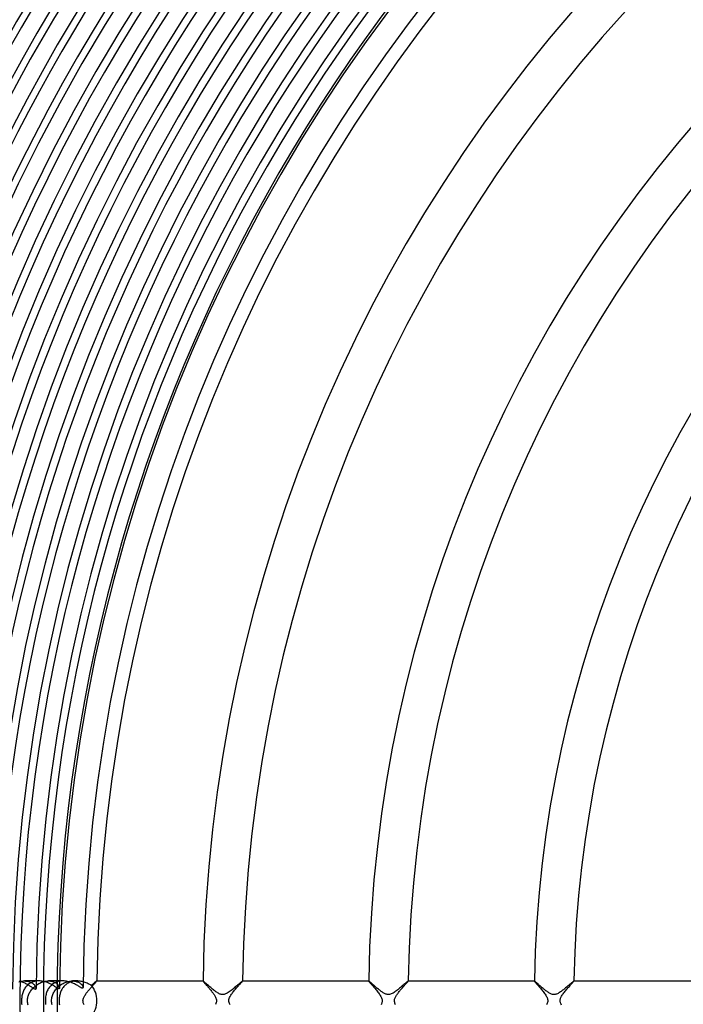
# Model space of a CAD drawing. Header units: millimetres. Extents: x -258 to 258, y -258 to 258.
# Tile 15 of 63: x -171 to -104, y 0 to 99. Entities that reach past the tile are written whole.
import ezdxf

# ---------------------------------------------------------------- set-up
doc = ezdxf.new("R2010")
doc.units = ezdxf.units.MM
doc.layers.add('HIDDEN', color=7, linetype='Continuous')
doc.layers.add('THICK', color=7, linetype='Continuous')

msp = doc.modelspace()

# ---------------------------------------------------------------- linework, layer by layer
at = {"layer": 'HIDDEN'}
for p, q in [((-171.004, 1.986), (-170.89, 1.997)), ((-170.89, 1.997), (-170.78, 2)), ((-169.613, 2), (-170.781, 2)), ((-170.78, 2), (-170.67, 1.996)), ((-170.67, 1.996), (-170.565, 1.986)), ((-169.447, 1.997), (-169.563, 1.987)), ((-169.33, 2), (-169.447, 1.997)), ((-168.579, 1.986), (-168.469, 1.997)), ((-168.469, 1.997), (-168.361, 2)), ((-168.361, 2), (-168.254, 1.997)), ((-167.238, 2), (-168.361, 2)), ((-168.254, 1.997), (-168.15, 1.986)), ((-167.024, 1.997), (-167.143, 1.986)), ((-166.904, 2), (-167.024, 1.997)), ((-166.146, 1.988), (-166.042, 1.997)), ((-166.042, 1.997), (-165.941, 2)), ((-165.941, 2), (-165.84, 1.997)), ((-165.5, 2), (-165.941, 2)), ((-165.84, 1.997), (-165.744, 1.988)), ((-165.604, 1.997), (-165.709, 1.989)), ((-165.498, 2), (-165.604, 1.997)), ((-165.389, 1.997), (-165.498, 2)), ((-165.281, 1.989), (-165.389, 1.997)), ((-163.491, 1.989), (-163.488, 1.997)), ((-163.489, 2), (-163.49, 2)), ((-163.49, 2), (-163.49, 2)), ((-163.488, 1.999), (-163.489, 2)), ((-163.488, 1.998), (-163.488, 1.999)), ((-163.488, 1.999), (-163.488, 1.999)), ((-163.488, 1.997), (-163.488, 1.998)), ((-152.736, 1.999), (-152.737, 1.999)), ((-152.737, 1.999), (-152.737, 1.998)), ((-152.737, 1.998), (-152.737, 1.997)), ((-152.737, 1.997), (-152.734, 1.99)), ((-152.735, 2), (-152.736, 2)), ((-152.736, 2), (-152.736, 1.999)), ((-152.734, 2), (-152.735, 2)), ((-148.74, 1.988), (-148.737, 1.997)), ((-148.738, 2), (-148.739, 2)), ((-148.737, 1.999), (-148.738, 2)), ((-148.738, 2), (-148.738, 2)), ((-148.737, 1.998), (-148.737, 1.999)), ((-148.737, 1.999), (-148.737, 1.999)), ((-148.737, 1.997), (-148.737, 1.998)), ((-135.984, 2), (-135.985, 1.999)), ((-135.985, 1.999), (-135.985, 1.999)), ((-135.985, 1.999), (-135.985, 1.998)), ((-135.985, 1.998), (-135.985, 1.997)), ((-135.985, 1.997), (-135.982, 1.988)), ((-135.983, 2), (-135.984, 2)), ((-135.984, 2), (-135.984, 2)), ((-131.988, 1.989), (-131.985, 1.997)), ((-131.986, 2), (-131.987, 2)), ((-131.987, 2), (-131.987, 2)), ((-131.985, 1.999), (-131.986, 2)), ((-131.985, 1.998), (-131.985, 1.999)), ((-131.985, 1.999), (-131.985, 1.999)), ((-131.985, 1.997), (-131.985, 1.998)), ((-119.232, 2), (-119.233, 1.999)), ((-119.233, 1.999), (-119.233, 1.999)), ((-119.233, 1.999), (-119.233, 1.998)), ((-119.233, 1.998), (-119.233, 1.997)), ((-119.233, 1.997), (-119.23, 1.988)), ((-119.231, 2), (-119.232, 2)), ((-119.231, 2), (-119.231, 2)), ((-115.238, 1.986), (-115.233, 1.997)), ((-115.234, 2), (-115.235, 2)), ((-115.233, 1.999), (-115.234, 2)), ((-115.234, 2), (-115.234, 2)), ((-115.233, 1.998), (-115.233, 1.999)), ((-115.233, 1.999), (-115.233, 1.999)), ((-115.233, 1.997), (-115.233, 1.998)), ((-171.353, 1.91), (-171.236, 1.943)), ((-171.236, 1.943), (-171.119, 1.968)), ((-171.119, 1.968), (-171.004, 1.986)), ((-170.896, 1.001), (-170.935, 0.904)), ((-170.851, 1.096), (-170.896, 1.001)), ((-170.801, 1.188), (-170.851, 1.096)), ((-170.746, 1.278), (-170.801, 1.188)), ((-170.685, 1.363), (-170.746, 1.278)), ((-170.618, 1.445), (-170.685, 1.363)), ((-170.546, 1.522), (-170.618, 1.445)), ((-170.565, 1.986), (-170.465, 1.969)), ((-170.469, 1.594), (-170.546, 1.522)), ((-170.387, 1.662), (-170.469, 1.594)), ((-170.465, 1.969), (-170.37, 1.946)), ((-170.299, 1.724), (-170.387, 1.662)), ((-170.37, 1.946), (-170.282, 1.918)), ((-170.207, 1.781), (-170.299, 1.724)), ((-170.282, 1.918), (-170.198, 1.886)), ((-170.11, 1.831), (-170.207, 1.781)), ((-170.199, 0.929), (-170.142, 1.014)), ((-170.198, 1.886), (-170.121, 1.85)), ((-170.142, 1.014), (-170.081, 1.098)), ((-170.121, 1.85), (-170.049, 1.81)), ((-170.008, 1.876), (-170.11, 1.831)), ((-170.081, 1.098), (-170.016, 1.179)), ((-170.049, 1.81), (-169.984, 1.767)), ((-170.016, 1.179), (-169.945, 1.259)), ((-169.902, 1.914), (-170.008, 1.876)), ((-169.984, 1.767), (-169.923, 1.722)), ((-169.945, 1.259), (-169.87, 1.337)), ((-169.923, 1.722), (-169.869, 1.674)), ((-169.791, 1.945), (-169.902, 1.914)), ((-169.87, 1.337), (-169.791, 1.412)), ((-169.869, 1.674), (-169.82, 1.626)), ((-169.82, 1.626), (-169.777, 1.577)), ((-169.678, 1.969), (-169.791, 1.945)), ((-169.791, 1.412), (-169.707, 1.484)), ((-169.777, 1.577), (-169.739, 1.527)), ((-169.739, 1.527), (-169.706, 1.479)), ((-169.707, 1.484), (-169.619, 1.553)), ((-169.706, 1.479), (-169.679, 1.431)), ((-169.679, 1.431), (-169.658, 1.385)), ((-169.563, 1.987), (-169.678, 1.969)), ((-169.658, 1.385), (-169.641, 1.342)), ((-169.641, 1.342), (-169.629, 1.302)), ((-169.629, 1.302), (-169.623, 1.265)), ((-169.623, 1.265), (-169.621, 1.233)), ((-169.619, 1.553), (-169.527, 1.619)), ((-169.527, 1.619), (-169.431, 1.68)), ((-169.431, 1.68), (-169.332, 1.738)), ((-169.332, 1.738), (-169.23, 1.79)), ((-169.23, 1.79), (-169.126, 1.837)), ((-169.126, 1.837), (-169.019, 1.879)), ((-169.019, 1.879), (-168.91, 1.915)), ((-168.91, 1.915), (-168.8, 1.946)), ((-168.8, 1.946), (-168.689, 1.969)), ((-168.689, 1.969), (-168.579, 1.986)), ((-168.478, 1.013), (-168.518, 0.918)), ((-168.433, 1.105), (-168.478, 1.013)), ((-168.383, 1.195), (-168.433, 1.105)), ((-168.328, 1.282), (-168.383, 1.195)), ((-168.267, 1.366), (-168.328, 1.282)), ((-168.201, 1.446), (-168.267, 1.366)), ((-168.13, 1.522), (-168.201, 1.446)), ((-168.15, 1.986), (-168.051, 1.97)), ((-168.053, 1.593), (-168.13, 1.522)), ((-167.971, 1.66), (-168.053, 1.593)), ((-168.051, 1.97), (-167.956, 1.947)), ((-167.884, 1.722), (-167.971, 1.66)), ((-167.956, 1.947), (-167.867, 1.919)), ((-167.792, 1.778), (-167.884, 1.722)), ((-167.867, 1.919), (-167.783, 1.886)), ((-167.695, 1.829), (-167.792, 1.778)), ((-167.783, 1.886), (-167.705, 1.849)), ((-167.773, 0.916), (-167.714, 1.008)), ((-167.714, 1.008), (-167.649, 1.097)), ((-167.705, 1.849), (-167.632, 1.807)), ((-167.593, 1.873), (-167.695, 1.829)), ((-167.649, 1.097), (-167.58, 1.184)), ((-167.632, 1.807), (-167.566, 1.763)), ((-167.486, 1.912), (-167.593, 1.873)), ((-167.58, 1.184), (-167.506, 1.268)), ((-167.566, 1.763), (-167.505, 1.715)), ((-167.506, 1.268), (-167.428, 1.348)), ((-167.505, 1.715), (-167.451, 1.666)), ((-167.375, 1.943), (-167.486, 1.912)), ((-167.451, 1.666), (-167.403, 1.616)), ((-167.428, 1.348), (-167.346, 1.426)), ((-167.403, 1.616), (-167.361, 1.564)), ((-167.261, 1.968), (-167.375, 1.943)), ((-167.361, 1.564), (-167.325, 1.513)), ((-167.346, 1.426), (-167.26, 1.499)), ((-167.325, 1.513), (-167.296, 1.463)), ((-167.296, 1.463), (-167.274, 1.415)), ((-167.274, 1.415), (-167.258, 1.37)), ((-167.143, 1.986), (-167.261, 1.968)), ((-167.26, 1.499), (-167.17, 1.568)), ((-167.258, 1.37), (-167.248, 1.329)), ((-167.248, 1.329), (-167.245, 1.293)), ((-167.17, 1.568), (-167.077, 1.634)), ((-167.069, 1.039), (-167.106, 0.955)), ((-167.077, 1.634), (-166.98, 1.694)), ((-167.027, 1.121), (-167.069, 1.039)), ((-166.981, 1.201), (-167.027, 1.121)), ((-166.932, 1.279), (-166.981, 1.201)), ((-166.98, 1.694), (-166.882, 1.75)), ((-166.878, 1.354), (-166.932, 1.279)), ((-166.882, 1.75), (-166.78, 1.801)), ((-166.819, 1.426), (-166.878, 1.354)), ((-166.757, 1.494), (-166.819, 1.426)), ((-166.78, 1.801), (-166.677, 1.847)), ((-166.69, 1.56), (-166.757, 1.494)), ((-166.62, 1.621), (-166.69, 1.56)), ((-166.677, 1.847), (-166.572, 1.887)), ((-166.544, 1.679), (-166.62, 1.621)), ((-166.572, 1.887), (-166.465, 1.922)), ((-166.465, 1.733), (-166.544, 1.679)), ((-166.465, 1.922), (-166.359, 1.95)), ((-166.382, 1.783), (-166.465, 1.733)), ((-166.296, 1.827), (-166.382, 1.783)), ((-166.359, 1.95), (-166.252, 1.972)), ((-166.205, 1.867), (-166.296, 1.827)), ((-166.252, 1.972), (-166.146, 1.988)), ((-166.111, 1.902), (-166.205, 1.867)), ((-166.014, 1.932), (-166.111, 1.902)), ((-165.914, 1.957), (-166.014, 1.932)), ((-165.812, 1.976), (-165.914, 1.957)), ((-165.709, 1.989), (-165.812, 1.976)), ((-165.744, 1.988), (-165.651, 1.973)), ((-165.651, 1.973), (-165.563, 1.954)), ((-165.563, 1.954), (-165.481, 1.929)), ((-165.481, 1.929), (-165.403, 1.901)), ((-165.403, 1.901), (-165.331, 1.869)), ((-165.331, 1.869), (-165.263, 1.833)), ((-165.174, 1.976), (-165.281, 1.989)), ((-165.263, 1.833), (-165.201, 1.795)), ((-165.201, 1.795), (-165.144, 1.755)), ((-165.069, 1.958), (-165.174, 1.976)), ((-165.144, 1.755), (-165.092, 1.713)), ((-165.092, 1.713), (-165.046, 1.67)), ((-164.966, 1.936), (-165.069, 1.958)), ((-165.046, 1.67), (-165.005, 1.626)), ((-165.005, 1.626), (-164.97, 1.582)), ((-164.97, 1.582), (-164.939, 1.538)), ((-164.864, 1.911), (-164.966, 1.936)), ((-164.939, 1.538), (-164.914, 1.496)), ((-164.914, 1.496), (-164.895, 1.455)), ((-164.895, 1.455), (-164.881, 1.416)), ((-164.881, 1.416), (-164.872, 1.38)), ((-164.872, 1.38), (-164.869, 1.349)), ((-164.371, 0.963), (-164.313, 1.035)), ((-164.313, 1.035), (-164.253, 1.106)), ((-164.253, 1.106), (-164.192, 1.178)), ((-164.192, 1.178), (-164.131, 1.249)), ((-164.131, 1.249), (-164.07, 1.318)), ((-164.07, 1.318), (-164.011, 1.386)), ((-164.011, 1.386), (-163.954, 1.451)), ((-163.954, 1.451), (-163.898, 1.514)), ((-163.898, 1.514), (-163.845, 1.574)), ((-163.845, 1.574), (-163.794, 1.632)), ((-163.794, 1.632), (-163.746, 1.686)), ((-163.746, 1.686), (-163.701, 1.737)), ((-163.701, 1.737), (-163.659, 1.784)), ((-163.659, 1.784), (-163.621, 1.827)), ((-163.621, 1.827), (-163.587, 1.867)), ((-163.587, 1.867), (-163.558, 1.901)), ((-163.558, 1.901), (-163.533, 1.931)), ((-163.533, 1.931), (-163.514, 1.956)), ((-163.514, 1.956), (-163.499, 1.975)), ((-163.499, 1.975), (-163.491, 1.989)), ((-152.734, 1.99), (-152.727, 1.977)), ((-152.727, 1.977), (-152.714, 1.958)), ((-152.714, 1.958), (-152.696, 1.935)), ((-152.696, 1.935), (-152.673, 1.906)), ((-152.673, 1.906), (-152.646, 1.873)), ((-152.646, 1.873), (-152.614, 1.835)), ((-152.614, 1.835), (-152.579, 1.793)), ((-152.579, 1.793), (-152.54, 1.748)), ((-152.54, 1.748), (-152.497, 1.698)), ((-152.497, 1.698), (-152.451, 1.645)), ((-152.451, 1.645), (-152.403, 1.59)), ((-152.403, 1.59), (-152.352, 1.531)), ((-152.352, 1.531), (-152.298, 1.469)), ((-152.298, 1.469), (-152.243, 1.405)), ((-152.243, 1.405), (-152.186, 1.338)), ((-152.186, 1.338), (-152.127, 1.27)), ((-152.127, 1.27), (-152.067, 1.199)), ((-152.067, 1.199), (-152.007, 1.128)), ((-152.007, 1.128), (-151.948, 1.056)), ((-151.948, 1.056), (-151.889, 0.984)), ((-149.613, 0.972), (-149.546, 1.054)), ((-149.546, 1.054), (-149.478, 1.134)), ((-149.478, 1.134), (-149.411, 1.213)), ((-149.411, 1.213), (-149.345, 1.289)), ((-149.345, 1.289), (-149.281, 1.364)), ((-149.281, 1.364), (-149.217, 1.435)), ((-149.217, 1.435), (-149.156, 1.504)), ((-149.156, 1.504), (-149.098, 1.57)), ((-149.098, 1.57), (-149.042, 1.632)), ((-149.042, 1.632), (-148.99, 1.691)), ((-148.99, 1.691), (-148.941, 1.746)), ((-148.941, 1.746), (-148.897, 1.797)), ((-148.897, 1.797), (-148.857, 1.843)), ((-148.857, 1.843), (-148.822, 1.884)), ((-148.822, 1.884), (-148.792, 1.919)), ((-148.792, 1.919), (-148.768, 1.949)), ((-148.768, 1.949), (-148.751, 1.972)), ((-148.751, 1.972), (-148.74, 1.988)), ((-135.982, 1.988), (-135.971, 1.97)), ((-135.971, 1.97), (-135.953, 1.946)), ((-135.953, 1.946), (-135.929, 1.915)), ((-135.929, 1.915), (-135.898, 1.877)), ((-135.898, 1.877), (-135.861, 1.833)), ((-135.861, 1.833), (-135.819, 1.784)), ((-135.819, 1.784), (-135.772, 1.729)), ((-135.772, 1.729), (-135.721, 1.669)), ((-135.721, 1.669), (-135.665, 1.605)), ((-135.665, 1.605), (-135.606, 1.536)), ((-135.606, 1.536), (-135.543, 1.464)), ((-135.543, 1.464), (-135.478, 1.389)), ((-135.478, 1.389), (-135.411, 1.31)), ((-135.411, 1.31), (-135.341, 1.228)), ((-135.341, 1.228), (-135.271, 1.144)), ((-135.271, 1.144), (-135.199, 1.057)), ((-135.199, 1.057), (-135.127, 0.969)), ((-132.848, 0.99), (-132.789, 1.062)), ((-132.789, 1.062), (-132.729, 1.133)), ((-132.729, 1.133), (-132.668, 1.204)), ((-132.668, 1.204), (-132.607, 1.275)), ((-132.607, 1.275), (-132.546, 1.345)), ((-132.546, 1.345), (-132.486, 1.413)), ((-132.486, 1.413), (-132.427, 1.48)), ((-132.427, 1.48), (-132.371, 1.543)), ((-132.371, 1.543), (-132.316, 1.604)), ((-132.316, 1.604), (-132.265, 1.662)), ((-132.265, 1.662), (-132.217, 1.716)), ((-132.217, 1.716), (-132.172, 1.767)), ((-132.172, 1.767), (-132.131, 1.814)), ((-132.131, 1.814), (-132.094, 1.856)), ((-132.094, 1.856), (-132.062, 1.893)), ((-132.062, 1.893), (-132.035, 1.926)), ((-132.035, 1.926), (-132.014, 1.952)), ((-132.014, 1.952), (-131.998, 1.974)), ((-131.998, 1.974), (-131.988, 1.989)), ((-119.23, 1.988), (-119.22, 1.972)), ((-119.22, 1.972), (-119.204, 1.95)), ((-119.204, 1.95), (-119.181, 1.921)), ((-119.181, 1.921), (-119.153, 1.885)), ((-119.153, 1.885), (-119.119, 1.844)), ((-119.119, 1.844), (-119.079, 1.797)), ((-119.079, 1.797), (-119.035, 1.745)), ((-119.035, 1.745), (-118.986, 1.688)), ((-118.986, 1.688), (-118.933, 1.627)), ((-118.933, 1.627), (-118.876, 1.562)), ((-118.876, 1.562), (-118.817, 1.492)), ((-118.817, 1.492), (-118.754, 1.419)), ((-118.754, 1.419), (-118.688, 1.343)), ((-118.688, 1.343), (-118.621, 1.264)), ((-118.621, 1.264), (-118.551, 1.181)), ((-118.551, 1.181), (-118.48, 1.096)), ((-118.48, 1.096), (-118.409, 1.009)), ((-118.409, 1.009), (-118.338, 0.92)), ((-116.126, 0.956), (-116.056, 1.041)), ((-116.056, 1.041), (-115.985, 1.126)), ((-115.985, 1.126), (-115.912, 1.21)), ((-115.912, 1.21), (-115.84, 1.294)), ((-115.84, 1.294), (-115.767, 1.376)), ((-115.767, 1.376), (-115.696, 1.457)), ((-115.696, 1.457), (-115.628, 1.534)), ((-115.628, 1.534), (-115.562, 1.607)), ((-115.562, 1.607), (-115.501, 1.676)), ((-115.501, 1.676), (-115.444, 1.74)), ((-115.444, 1.74), (-115.392, 1.799)), ((-115.392, 1.799), (-115.346, 1.851)), ((-115.346, 1.851), (-115.307, 1.897)), ((-115.307, 1.897), (-115.276, 1.935)), ((-115.276, 1.935), (-115.252, 1.965)), ((-115.252, 1.965), (-115.238, 1.986)), ((-171.085, 0.098), (-171.086, 0)), ((-171.086, 0), (-171.085, -0.097)), ((-171.08, 0.196), (-171.085, 0.098)), ((-171.072, 0.295), (-171.08, 0.196)), ((-171.06, 0.395), (-171.072, 0.295)), ((-171.045, 0.497), (-171.06, 0.395)), ((-171.024, 0.6), (-171.045, 0.497)), ((-170.999, 0.703), (-171.024, 0.6)), ((-170.97, 0.804), (-170.999, 0.703)), ((-170.935, 0.904), (-170.97, 0.804)), ((-170.482, 0), (-170.479, 0.098)), ((-170.48, -0.074), (-170.482, 0)), ((-170.479, 0.098), (-170.47, 0.195)), ((-170.47, 0.195), (-170.455, 0.29)), ((-170.455, 0.29), (-170.434, 0.385)), ((-170.434, 0.385), (-170.408, 0.478)), ((-170.408, 0.478), (-170.376, 0.571)), ((-170.376, 0.571), (-170.339, 0.662)), ((-170.339, 0.662), (-170.298, 0.753)), ((-170.298, 0.753), (-170.251, 0.841)), ((-170.251, 0.841), (-170.199, 0.929)), ((-168.675, 0.147), (-168.679, 0)), ((-168.665, 0.282), (-168.675, 0.147)), ((-168.65, 0.406), (-168.665, 0.282)), ((-168.631, 0.519), (-168.65, 0.406)), ((-168.61, 0.621), (-168.631, 0.519)), ((-168.584, 0.722), (-168.61, 0.621)), ((-168.553, 0.821), (-168.584, 0.722)), ((-168.518, 0.918), (-168.553, 0.821)), ((-168.043, 0), (-168.04, 0.108)), ((-168.04, -0.106), (-168.043, 0)), ((-168.04, 0.108), (-168.029, 0.215)), ((-168.029, 0.215), (-168.011, 0.32)), ((-168.011, 0.32), (-167.987, 0.424)), ((-167.987, 0.424), (-167.956, 0.526)), ((-167.956, 0.526), (-167.919, 0.626)), ((-167.919, 0.626), (-167.876, 0.724)), ((-167.876, 0.724), (-167.827, 0.821)), ((-167.827, 0.821), (-167.773, 0.916)), ((-167.281, 0.144), (-167.284, 0)), ((-167.284, 0), (-167.282, -0.109)), ((-167.271, 0.277), (-167.281, 0.144)), ((-167.256, 0.398), (-167.271, 0.277)), ((-167.238, 0.507), (-167.256, 0.398)), ((-167.218, 0.603), (-167.238, 0.507)), ((-167.196, 0.693), (-167.218, 0.603)), ((-167.17, 0.782), (-167.196, 0.693)), ((-167.14, 0.87), (-167.17, 0.782)), ((-167.106, 0.955), (-167.14, 0.87)), ((-164.876, 0), (-164.87, 0.083)), ((-164.871, -0.074), (-164.876, 0)), ((-164.87, 0.083), (-164.855, 0.165)), ((-164.855, 0.165), (-164.831, 0.244)), ((-164.831, 0.244), (-164.801, 0.322)), ((-164.801, 0.322), (-164.764, 0.399)), ((-164.764, 0.399), (-164.723, 0.474)), ((-164.723, 0.474), (-164.679, 0.545)), ((-164.679, 0.545), (-164.634, 0.614)), ((-164.634, 0.614), (-164.587, 0.682)), ((-164.587, 0.682), (-164.537, 0.751)), ((-164.537, 0.751), (-164.484, 0.821)), ((-164.484, 0.821), (-164.429, 0.891)), ((-164.429, 0.891), (-164.371, 0.963)), ((-151.889, 0.984), (-151.832, 0.912)), ((-151.832, 0.912), (-151.776, 0.84)), ((-151.776, 0.84), (-151.723, 0.769)), ((-151.723, 0.769), (-151.672, 0.698)), ((-151.672, 0.698), (-151.623, 0.629)), ((-151.623, 0.629), (-151.579, 0.561)), ((-151.579, 0.561), (-151.537, 0.494)), ((-151.537, 0.494), (-151.499, 0.426)), ((-151.499, 0.426), (-151.462, 0.352)), ((-151.462, 0.352), (-151.428, 0.271)), ((-151.428, 0.271), (-151.4, 0.184)), ((-151.4, 0.184), (-151.381, 0.093)), ((-151.374, 0), (-151.382, -0.097)), ((-151.381, 0.093), (-151.374, 0)), ((-150.126, 0), (-150.116, 0.111)), ((-150.119, -0.093), (-150.126, 0)), ((-150.116, 0.111), (-150.09, 0.22)), ((-150.09, 0.22), (-150.051, 0.323)), ((-150.051, 0.323), (-150.005, 0.417)), ((-150.005, 0.417), (-149.957, 0.5)), ((-149.957, 0.5), (-149.91, 0.575)), ((-149.91, 0.575), (-149.858, 0.652)), ((-149.858, 0.652), (-149.802, 0.731)), ((-149.802, 0.731), (-149.742, 0.81)), ((-149.742, 0.81), (-149.679, 0.891)), ((-149.679, 0.891), (-149.613, 0.972)), ((-135.127, 0.969), (-135.057, 0.88)), ((-135.057, 0.88), (-134.989, 0.792)), ((-134.989, 0.792), (-134.925, 0.703)), ((-134.925, 0.703), (-134.864, 0.616)), ((-134.864, 0.616), (-134.809, 0.529)), ((-134.809, 0.529), (-134.759, 0.445)), ((-134.759, 0.445), (-134.716, 0.361)), ((-134.716, 0.361), (-134.681, 0.281)), ((-134.681, 0.281), (-134.656, 0.205)), ((-134.656, 0.205), (-134.638, 0.134)), ((-134.638, 0.134), (-134.628, 0.066)), ((-134.628, 0.066), (-134.624, 0)), ((-134.624, 0), (-134.627, -0.06)), ((-133.376, 0), (-133.371, 0.074)), ((-133.37, -0.086), (-133.376, 0)), ((-133.371, 0.074), (-133.359, 0.148)), ((-133.359, 0.148), (-133.34, 0.219)), ((-133.34, 0.219), (-133.314, 0.29)), ((-133.314, 0.29), (-133.283, 0.361)), ((-133.283, 0.361), (-133.247, 0.432)), ((-133.247, 0.432), (-133.206, 0.502)), ((-133.206, 0.502), (-133.162, 0.572)), ((-133.162, 0.572), (-133.115, 0.641)), ((-133.115, 0.641), (-133.067, 0.709)), ((-133.067, 0.709), (-133.016, 0.778)), ((-133.016, 0.778), (-132.962, 0.848)), ((-132.962, 0.848), (-132.906, 0.919)), ((-132.906, 0.919), (-132.848, 0.99)), ((-118.338, 0.92), (-118.268, 0.83)), ((-118.268, 0.83), (-118.201, 0.741)), ((-118.201, 0.741), (-118.138, 0.652)), ((-118.138, 0.652), (-118.079, 0.563)), ((-118.079, 0.563), (-118.026, 0.475)), ((-118.026, 0.475), (-117.98, 0.389)), ((-117.98, 0.389), (-117.941, 0.304)), ((-117.941, 0.304), (-117.911, 0.223)), ((-117.911, 0.223), (-117.89, 0.145)), ((-117.89, 0.145), (-117.878, 0.072)), ((-117.875, 0), (-117.88, -0.087)), ((-117.878, 0.072), (-117.875, 0)), ((-116.625, 0), (-116.623, 0.057)), ((-116.623, -0.054), (-116.625, 0)), ((-116.623, 0.057), (-116.615, 0.115)), ((-116.615, 0.115), (-116.602, 0.177)), ((-116.602, 0.177), (-116.582, 0.244)), ((-116.582, 0.244), (-116.554, 0.315)), ((-116.554, 0.315), (-116.518, 0.391)), ((-116.518, 0.391), (-116.475, 0.469)), ((-116.475, 0.469), (-116.427, 0.548)), ((-116.427, 0.548), (-116.374, 0.628)), ((-116.374, 0.628), (-116.318, 0.708)), ((-116.318, 0.708), (-116.257, 0.789)), ((-116.257, 0.789), (-116.193, 0.872)), ((-116.193, 0.872), (-116.126, 0.956)), ((-171.085, -0.097), (-171.08, -0.193)), ((-171.08, -0.193), (-171.073, -0.289)), ((-171.073, -0.289), (-171.062, -0.383)), ((-170.474, -0.156), (-170.48, -0.074)), ((-170.462, -0.247), (-170.474, -0.156)), ((-170.443, -0.347), (-170.462, -0.247)), ((-170.415, -0.454), (-170.443, -0.347)), ((-168.679, 0), (-168.675, -0.139)), ((-168.675, -0.139), (-168.666, -0.269)), ((-168.666, -0.269), (-168.652, -0.39)), ((-168.029, -0.211), (-168.04, -0.106)), ((-168.012, -0.314), (-168.029, -0.211)), ((-167.989, -0.417), (-168.012, -0.314)), ((-167.282, -0.109), (-167.276, -0.217)), ((-167.276, -0.217), (-167.266, -0.324)), ((-167.266, -0.324), (-167.252, -0.429)), ((-164.859, -0.148), (-164.871, -0.074)), ((-164.839, -0.22), (-164.859, -0.148)), ((-164.814, -0.29), (-164.839, -0.22)), ((-164.784, -0.359), (-164.814, -0.29)), ((-164.748, -0.43), (-164.784, -0.359)), ((-151.433, -0.285), (-151.471, -0.371)), ((-151.402, -0.193), (-151.433, -0.285)), ((-151.382, -0.097), (-151.402, -0.193)), ((-150.1, -0.185), (-150.119, -0.093)), ((-150.072, -0.272), (-150.1, -0.185)), ((-150.037, -0.353), (-150.072, -0.272)), ((-149.999, -0.428), (-150.037, -0.353)), ((-134.7, -0.324), (-134.736, -0.4)), ((-134.671, -0.252), (-134.7, -0.324)), ((-134.65, -0.184), (-134.671, -0.252)), ((-134.635, -0.12), (-134.65, -0.184)), ((-134.627, -0.06), (-134.635, -0.12)), ((-133.353, -0.172), (-133.37, -0.086)), ((-133.328, -0.254), (-133.353, -0.172)), ((-133.297, -0.332), (-133.328, -0.254)), ((-133.261, -0.405), (-133.297, -0.332)), ((-117.956, -0.34), (-117.993, -0.415)), ((-117.923, -0.259), (-117.956, -0.34)), ((-117.897, -0.174), (-117.923, -0.259)), ((-117.88, -0.087), (-117.897, -0.174)), ((-116.617, -0.107), (-116.623, -0.054)), ((-116.606, -0.162), (-116.617, -0.107)), ((-116.589, -0.221), (-116.606, -0.162)), ((-116.566, -0.286), (-116.589, -0.221)), ((-116.535, -0.357), (-116.566, -0.286)), ((-116.494, -0.435), (-116.535, -0.357))]:
    msp.add_line(p, q, dxfattribs=at)
for radius, start, end in [(211.625, 90.35527, 179.64473), (209.25, 90.34301, 179.65699), (206.875, 90.32903, 179.67097), (204.5, 90.31305, 179.68696), (202.125, 90.29465, 179.70535), (199.75, 90.27328, 179.72672), (197.375, 90.24796, 179.75204), (195, 90.21725, 179.78275), (192.625, 90.17811, 179.82189), (190.25, 90.12248, 179.87752), (187.875, 0, 180.00002), (185.5, 0, 180.00002), (183.125, 0, 180.00002), (180.75, 0, 180.00002), (178.375, 0, 180.00002), (176, 0, 180.00002), (173.625, 0, 180.00002), (171.25, 0, 180.00002), (168.875, 0, 180.00002), (167.5, 0, 180.00002), (187.875, 180.00002, 0), (185.5, 180.00002, 0), (183.125, 180.00002, 0), (180.75, 180.00002, 0), (178.375, 180.00002, 0), (176, 180.00002, 0), (173.625, 180.00002, 0), (171.25, 180.00002, 0), (168.875, 180.00002, 0), (167.5, 180.00002, 0)]:
    msp.add_arc((0, 0), radius, start, end, dxfattribs=at)
at = {"layer": 'THICK'}
for p, q in [((-169.33, 2), (-169.613, 2)), ((-169.215, 1.997), (-169.33, 2)), ((-169.101, 1.988), (-169.215, 1.997)), ((-166.904, 2), (-167.238, 2)), ((-166.787, 1.997), (-166.904, 2)), ((-166.671, 1.987), (-166.787, 1.997)), ((-163.498, 1.997), (-163.512, 1.989)), ((-163.49, 2), (-163.498, 1.997)), ((-163.49, 2), (-152.734, 2)), ((-152.723, 1.995), (-152.734, 2)), ((-152.702, 1.981), (-152.723, 1.995)), ((-148.751, 1.995), (-148.773, 1.981)), ((-148.739, 2), (-148.751, 1.995)), ((-148.739, 2), (-135.983, 2)), ((-135.975, 1.997), (-135.983, 2)), ((-135.962, 1.989), (-135.975, 1.997)), ((-132, 1.995), (-132.022, 1.98)), ((-131.987, 2), (-132, 1.995)), ((-131.987, 2), (-119.231, 2)), ((-119.222, 1.997), (-119.231, 2)), ((-119.206, 1.987), (-119.222, 1.997)), ((-115.244, 1.997), (-115.259, 1.988)), ((-115.235, 2), (-115.244, 1.997)), ((-115.235, 2), (-102.478, 2)), ((-171.224, 1.935), (-171.329, 1.958)), ((-171.121, 1.908), (-171.224, 1.935)), ((-171.019, 1.876), (-171.121, 1.908)), ((-170.919, 1.841), (-171.019, 1.876)), ((-170.823, 1.803), (-170.919, 1.841)), ((-170.729, 1.763), (-170.823, 1.803)), ((-170.638, 1.72), (-170.729, 1.763)), ((-170.551, 1.676), (-170.638, 1.72)), ((-170.468, 1.63), (-170.551, 1.676)), ((-170.388, 1.583), (-170.468, 1.63)), ((-170.312, 1.537), (-170.388, 1.583)), ((-170.239, 1.49), (-170.312, 1.537)), ((-170.17, 1.444), (-170.239, 1.49)), ((-170.105, 1.4), (-170.17, 1.444)), ((-170.044, 1.357), (-170.105, 1.4)), ((-169.987, 1.316), (-170.044, 1.357)), ((-169.933, 1.279), (-169.987, 1.316)), ((-169.884, 1.245), (-169.933, 1.279)), ((-169.837, 1.215), (-169.884, 1.245)), ((-169.795, 1.189), (-169.837, 1.215)), ((-169.756, 1.17), (-169.795, 1.189)), ((-169.721, 1.156), (-169.756, 1.17)), ((-169.691, 1.15), (-169.721, 1.156)), ((-169.666, 1.152), (-169.691, 1.15)), ((-169.646, 1.161), (-169.666, 1.152)), ((-169.632, 1.179), (-169.646, 1.161)), ((-169.624, 1.203), (-169.632, 1.179)), ((-169.621, 1.233), (-169.624, 1.203)), ((-168.988, 1.973), (-169.101, 1.988)), ((-168.878, 1.953), (-168.988, 1.973)), ((-168.77, 1.929), (-168.878, 1.953)), ((-168.665, 1.9), (-168.77, 1.929)), ((-168.563, 1.868), (-168.665, 1.9)), ((-168.464, 1.833), (-168.563, 1.868)), ((-168.368, 1.794), (-168.464, 1.833)), ((-168.275, 1.754), (-168.368, 1.794)), ((-168.186, 1.712), (-168.275, 1.754)), ((-168.101, 1.668), (-168.186, 1.712)), ((-168.02, 1.624), (-168.101, 1.668)), ((-167.943, 1.581), (-168.02, 1.624)), ((-167.871, 1.537), (-167.943, 1.581)), ((-167.802, 1.494), (-167.871, 1.537)), ((-167.738, 1.453), (-167.802, 1.494)), ((-167.678, 1.414), (-167.738, 1.453)), ((-167.621, 1.377), (-167.678, 1.414)), ((-167.568, 1.342), (-167.621, 1.377)), ((-167.518, 1.31), (-167.568, 1.342)), ((-167.472, 1.282), (-167.518, 1.31)), ((-167.429, 1.258), (-167.472, 1.282)), ((-167.39, 1.239), (-167.429, 1.258)), ((-167.356, 1.226), (-167.39, 1.239)), ((-167.326, 1.218), (-167.356, 1.226)), ((-167.301, 1.217), (-167.326, 1.218)), ((-167.281, 1.221), (-167.301, 1.217)), ((-167.265, 1.232), (-167.281, 1.221)), ((-167.254, 1.248), (-167.265, 1.232)), ((-167.247, 1.268), (-167.254, 1.248)), ((-167.245, 1.293), (-167.247, 1.268)), ((-166.555, 1.972), (-166.671, 1.987)), ((-166.442, 1.952), (-166.555, 1.972)), ((-166.33, 1.926), (-166.442, 1.952)), ((-166.222, 1.896), (-166.33, 1.926)), ((-166.117, 1.863), (-166.222, 1.896)), ((-166.014, 1.826), (-166.117, 1.863)), ((-165.915, 1.787), (-166.014, 1.826)), ((-165.82, 1.745), (-165.915, 1.787)), ((-165.729, 1.701), (-165.82, 1.745)), ((-165.642, 1.657), (-165.729, 1.701)), ((-165.559, 1.613), (-165.642, 1.657)), ((-165.481, 1.568), (-165.559, 1.613)), ((-165.408, 1.525), (-165.481, 1.568)), ((-165.339, 1.484), (-165.408, 1.525)), ((-165.275, 1.445), (-165.339, 1.484)), ((-165.215, 1.408), (-165.275, 1.445)), ((-165.158, 1.374), (-165.215, 1.408)), ((-165.106, 1.344), (-165.158, 1.374)), ((-165.058, 1.319), (-165.106, 1.344)), ((-165.015, 1.299), (-165.058, 1.319)), ((-164.977, 1.285), (-165.015, 1.299)), ((-164.945, 1.278), (-164.977, 1.285)), ((-164.918, 1.279), (-164.945, 1.278)), ((-164.897, 1.287), (-164.918, 1.279)), ((-164.882, 1.301), (-164.897, 1.287)), ((-164.873, 1.322), (-164.882, 1.301)), ((-164.869, 1.349), (-164.873, 1.322)), ((-164.757, 1.879), (-164.864, 1.911)), ((-164.653, 1.844), (-164.757, 1.879)), ((-164.553, 1.805), (-164.653, 1.844)), ((-164.456, 1.765), (-164.553, 1.805)), ((-164.363, 1.723), (-164.456, 1.765)), ((-164.274, 1.679), (-164.363, 1.723)), ((-164.189, 1.636), (-164.274, 1.679)), ((-164.108, 1.592), (-164.189, 1.636)), ((-164.032, 1.548), (-164.108, 1.592)), ((-163.97, 1.602), (-164.032, 1.548)), ((-163.91, 1.654), (-163.97, 1.602)), ((-163.853, 1.703), (-163.91, 1.654)), ((-163.8, 1.75), (-163.853, 1.703)), ((-163.749, 1.794), (-163.8, 1.75)), ((-163.702, 1.834), (-163.749, 1.794)), ((-163.659, 1.871), (-163.702, 1.834)), ((-163.62, 1.904), (-163.659, 1.871)), ((-163.586, 1.932), (-163.62, 1.904)), ((-163.556, 1.956), (-163.586, 1.932)), ((-163.532, 1.975), (-163.556, 1.956)), ((-163.512, 1.989), (-163.532, 1.975)), ((-152.673, 1.959), (-152.702, 1.981)), ((-152.635, 1.928), (-152.673, 1.959)), ((-152.589, 1.889), (-152.635, 1.928)), ((-152.537, 1.844), (-152.589, 1.889)), ((-152.478, 1.792), (-152.537, 1.844)), ((-152.414, 1.735), (-152.478, 1.792)), ((-152.345, 1.674), (-152.414, 1.735)), ((-152.27, 1.608), (-152.345, 1.674)), ((-152.193, 1.539), (-152.27, 1.608)), ((-152.112, 1.468), (-152.193, 1.539)), ((-152.03, 1.396), (-152.112, 1.468)), ((-151.945, 1.323), (-152.03, 1.396)), ((-151.86, 1.251), (-151.945, 1.323)), ((-151.773, 1.178), (-151.86, 1.251)), ((-151.686, 1.108), (-151.773, 1.178)), ((-151.6, 1.039), (-151.686, 1.108)), ((-151.514, 0.974), (-151.6, 1.039)), ((-149.9, 1.033), (-149.999, 0.959)), ((-149.801, 1.111), (-149.9, 1.033)), ((-149.701, 1.192), (-149.801, 1.111)), ((-149.601, 1.275), (-149.701, 1.192)), ((-149.504, 1.356), (-149.601, 1.275)), ((-149.411, 1.436), (-149.504, 1.356)), ((-149.321, 1.513), (-149.411, 1.436)), ((-149.236, 1.587), (-149.321, 1.513)), ((-149.156, 1.657), (-149.236, 1.587)), ((-149.08, 1.723), (-149.156, 1.657)), ((-149.011, 1.783), (-149.08, 1.723)), ((-148.948, 1.837), (-149.011, 1.783)), ((-148.892, 1.885), (-148.948, 1.837)), ((-148.844, 1.925), (-148.892, 1.885)), ((-148.803, 1.957), (-148.844, 1.925)), ((-148.773, 1.981), (-148.803, 1.957)), ((-135.944, 1.976), (-135.962, 1.989)), ((-135.921, 1.958), (-135.944, 1.976)), ((-135.893, 1.935), (-135.921, 1.958)), ((-135.86, 1.908), (-135.893, 1.935)), ((-135.824, 1.877), (-135.86, 1.908)), ((-135.783, 1.842), (-135.824, 1.877)), ((-135.739, 1.803), (-135.783, 1.842)), ((-135.692, 1.761), (-135.739, 1.803)), ((-135.641, 1.716), (-135.692, 1.761)), ((-135.588, 1.669), (-135.641, 1.716)), ((-135.532, 1.619), (-135.588, 1.669)), ((-135.473, 1.567), (-135.532, 1.619)), ((-135.413, 1.513), (-135.473, 1.567)), ((-135.349, 1.458), (-135.413, 1.513)), ((-135.284, 1.401), (-135.349, 1.458)), ((-135.218, 1.343), (-135.284, 1.401)), ((-135.149, 1.285), (-135.218, 1.343)), ((-135.079, 1.226), (-135.149, 1.285)), ((-135.008, 1.167), (-135.079, 1.226)), ((-134.938, 1.11), (-135.008, 1.167)), ((-134.868, 1.054), (-134.938, 1.11)), ((-134.798, 1), (-134.868, 1.054)), ((-134.729, 0.948), (-134.798, 1)), ((-133.146, 1.036), (-133.239, 0.967)), ((-133.052, 1.11), (-133.146, 1.036)), ((-132.958, 1.186), (-133.052, 1.11)), ((-132.864, 1.264), (-132.958, 1.186)), ((-132.77, 1.343), (-132.864, 1.264)), ((-132.678, 1.421), (-132.77, 1.343)), ((-132.587, 1.499), (-132.678, 1.421)), ((-132.5, 1.574), (-132.587, 1.499)), ((-132.417, 1.646), (-132.5, 1.574)), ((-132.34, 1.713), (-132.417, 1.646)), ((-132.268, 1.775), (-132.34, 1.713)), ((-132.203, 1.831), (-132.268, 1.775)), ((-132.145, 1.881), (-132.203, 1.831)), ((-132.095, 1.922), (-132.145, 1.881)), ((-132.054, 1.956), (-132.095, 1.922)), ((-132.022, 1.98), (-132.054, 1.956)), ((-119.185, 1.971), (-119.206, 1.987)), ((-119.157, 1.949), (-119.185, 1.971)), ((-119.124, 1.921), (-119.157, 1.949)), ((-119.086, 1.889), (-119.124, 1.921)), ((-119.043, 1.851), (-119.086, 1.889)), ((-118.996, 1.81), (-119.043, 1.851)), ((-118.944, 1.765), (-118.996, 1.81)), ((-118.889, 1.716), (-118.944, 1.765)), ((-118.831, 1.664), (-118.889, 1.716)), ((-118.77, 1.61), (-118.831, 1.664)), ((-118.706, 1.553), (-118.77, 1.61)), ((-118.639, 1.494), (-118.706, 1.553)), ((-118.571, 1.434), (-118.639, 1.494)), ((-118.499, 1.372), (-118.571, 1.434)), ((-118.427, 1.309), (-118.499, 1.372)), ((-118.352, 1.246), (-118.427, 1.309)), ((-118.278, 1.184), (-118.352, 1.246)), ((-118.204, 1.123), (-118.278, 1.184)), ((-118.13, 1.064), (-118.204, 1.123)), ((-118.057, 1.007), (-118.13, 1.064)), ((-117.985, 0.953), (-118.057, 1.007)), ((-116.374, 1.053), (-116.45, 0.995)), ((-116.297, 1.113), (-116.374, 1.053)), ((-116.221, 1.175), (-116.297, 1.113)), ((-116.144, 1.238), (-116.221, 1.175)), ((-116.068, 1.301), (-116.144, 1.238)), ((-115.992, 1.365), (-116.068, 1.301)), ((-115.918, 1.429), (-115.992, 1.365)), ((-115.845, 1.491), (-115.918, 1.429)), ((-115.774, 1.553), (-115.845, 1.491)), ((-115.706, 1.611), (-115.774, 1.553)), ((-115.641, 1.667), (-115.706, 1.611)), ((-115.58, 1.72), (-115.641, 1.667)), ((-115.523, 1.77), (-115.58, 1.72)), ((-115.47, 1.815), (-115.523, 1.77)), ((-115.422, 1.857), (-115.47, 1.815)), ((-115.378, 1.893), (-115.422, 1.857)), ((-115.34, 1.925), (-115.378, 1.893)), ((-115.307, 1.952), (-115.34, 1.925)), ((-115.28, 1.973), (-115.307, 1.952)), ((-115.259, 1.988), (-115.28, 1.973)), ((-151.429, 0.911), (-151.514, 0.974)), ((-151.344, 0.853), (-151.429, 0.911)), ((-151.261, 0.8), (-151.344, 0.853)), ((-151.178, 0.752), (-151.261, 0.8)), ((-151.099, 0.712), (-151.178, 0.752)), ((-151.026, 0.68), (-151.099, 0.712)), ((-150.961, 0.658), (-151.026, 0.68)), ((-150.902, 0.642), (-150.961, 0.658)), ((-150.848, 0.632), (-150.902, 0.642)), ((-150.796, 0.626), (-150.848, 0.632)), ((-150.744, 0.625), (-150.796, 0.626)), ((-150.691, 0.627), (-150.744, 0.625)), ((-150.639, 0.634), (-150.691, 0.627)), ((-150.585, 0.644), (-150.639, 0.634)), ((-150.524, 0.662), (-150.585, 0.644)), ((-150.453, 0.688), (-150.524, 0.662)), ((-150.374, 0.723), (-150.453, 0.688)), ((-150.286, 0.77), (-150.374, 0.723)), ((-150.193, 0.826), (-150.286, 0.77)), ((-150.097, 0.889), (-150.193, 0.826)), ((-149.999, 0.959), (-150.097, 0.889)), ((-134.661, 0.899), (-134.729, 0.948)), ((-134.594, 0.853), (-134.661, 0.899)), ((-134.529, 0.811), (-134.594, 0.853)), ((-134.463, 0.772), (-134.529, 0.811)), ((-134.395, 0.734), (-134.463, 0.772)), ((-134.324, 0.701), (-134.395, 0.734)), ((-134.252, 0.672), (-134.324, 0.701)), ((-134.178, 0.649), (-134.252, 0.672)), ((-134.104, 0.633), (-134.178, 0.649)), ((-134.028, 0.625), (-134.104, 0.633)), ((-133.951, 0.626), (-134.028, 0.625)), ((-133.871, 0.637), (-133.951, 0.626)), ((-133.788, 0.657), (-133.871, 0.637)), ((-133.699, 0.689), (-133.788, 0.657)), ((-133.608, 0.731), (-133.699, 0.689)), ((-133.516, 0.781), (-133.608, 0.731)), ((-133.423, 0.838), (-133.516, 0.781)), ((-133.331, 0.9), (-133.423, 0.838)), ((-133.239, 0.967), (-133.331, 0.9)), ((-117.915, 0.902), (-117.985, 0.953)), ((-117.845, 0.854), (-117.915, 0.902)), ((-117.777, 0.81), (-117.845, 0.854)), ((-117.707, 0.768), (-117.777, 0.81)), ((-117.634, 0.729), (-117.707, 0.768)), ((-117.559, 0.694), (-117.634, 0.729)), ((-117.484, 0.665), (-117.559, 0.694)), ((-117.41, 0.644), (-117.484, 0.665)), ((-117.338, 0.631), (-117.41, 0.644)), ((-117.269, 0.625), (-117.338, 0.631)), ((-117.2, 0.626), (-117.269, 0.625)), ((-117.13, 0.635), (-117.2, 0.626)), ((-117.057, 0.652), (-117.13, 0.635)), ((-116.982, 0.676), (-117.057, 0.652)), ((-116.906, 0.708), (-116.982, 0.676)), ((-116.829, 0.746), (-116.906, 0.708)), ((-116.752, 0.789), (-116.829, 0.746)), ((-116.676, 0.836), (-116.752, 0.789)), ((-116.6, 0.887), (-116.676, 0.836)), ((-116.525, 0.94), (-116.6, 0.887)), ((-116.45, 0.995), (-116.525, 0.94))]:
    msp.add_line(p, q, dxfattribs=at)
for radius, start, end in [(215, 90.533, 179.467), (211, 90.37481, 179.62519), (207.625, 0, 180.00002), (205.25, 0, 180.00002), (202.875, 0, 180.00002), (200.5, 0, 180.00002), (198.125, 0, 180.00002), (195.75, 0, 180.00002), (193.375, 0, 180.00002), (191, 0, 180.00002), (188.625, 90.11022, 179.88978), (186.25, 90.17456, 179.82544), (183.875, 90.222, 179.778), (181.5, 90.26188, 179.73812), (179.125, 90.29735, 179.70265), (176.75, 90.32983, 179.67017), (174.375, 90.36014, 179.63986), (172, 90.38891, 179.6111), (169.625, 90.41641, 179.58359), (167.25, 90.44293, 179.55707), (164.875, 90.46866, 179.53134), (163.5, 90.70088, 179.29912), (152.75, 90.75021, 179.24979), (148.75, 90.77038, 179.22962), (136, 90.84263, 179.15737), (132, 90.86813, 179.13187), (119.25, 90.961, 179.039), (115.25, 90.99435, 179.00565), (207.625, 179.99998, 0), (205.25, 179.99998, 0), (202.875, 179.99998, 0), (200.5, 179.99998, 0), (198.125, 179.99998, 0), (195.75, 179.99998, 0), (193.375, 179.99998, 0), (191, 179.99998, 0)]:
    msp.add_arc((0, 0), radius, start, end, dxfattribs=at)
for start_param, end_param in [(1.570796, 2.456319), (0.685274, 1.570796)]:
    msp.add_ellipse((-165.015, 0), major_axis=(0, -2), ratio=0.776717, start_param=start_param, end_param=end_param, dxfattribs=at)

doc.saveas('drawing.dxf')
